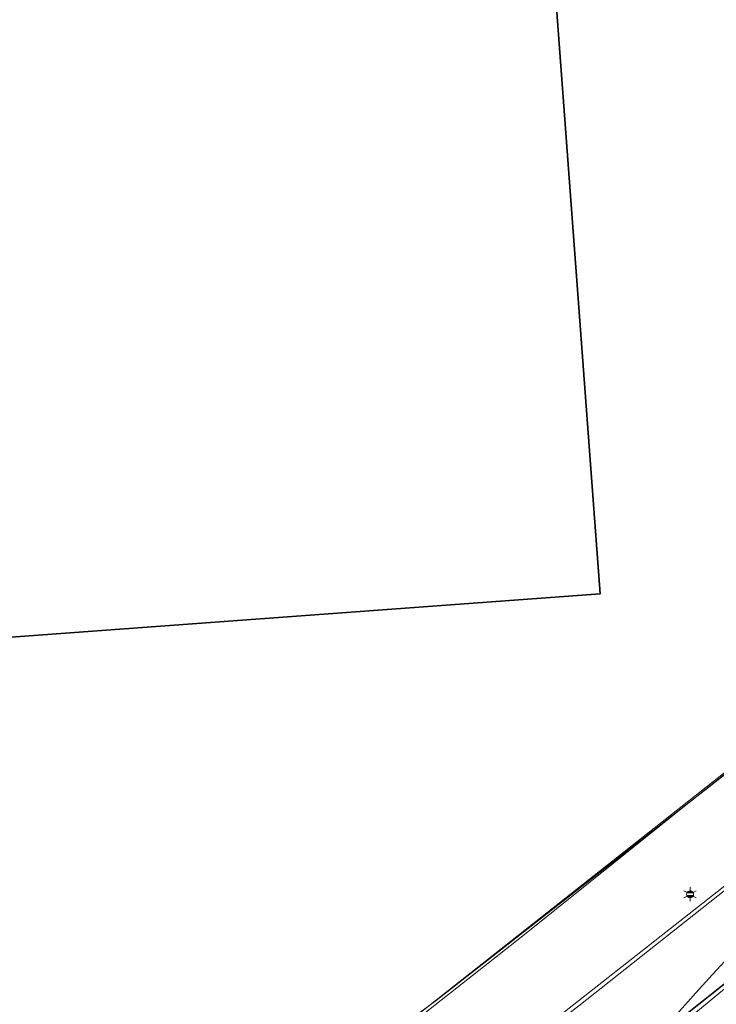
# Model space of a CAD drawing. Header units: metres. Extents: x 163543 to 168130, y 402678 to 405437.
# Tile 36 of 256: x 164161 to 164192, y 403270 to 403314. Entities that reach past the tile are written whole.
import ezdxf
from ezdxf.enums import TextEntityAlignment as Align

# ---------------------------------------------------------------- set-up
doc = ezdxf.new("R2010")
doc.units = ezdxf.units.M
doc.linetypes.add('X-CA190022.004-UO-ALM_Assen$0$AM-AS', pattern=[16, 10, -2, 2, -2])
doc.layers.get('0').update_dxf_attribs({"lineweight": 25})
for name, color, linetype, lineweight in [('X-CA190022.004-UO-ALM_Assen$0$N-WE-AM-AS_WEG-G', 10, 'X-CA190022.004-UO-ALM_Assen$0$AM-AS', 25), ('X-CA190022.004-UO-BGT_Ondergrond$0$GE_201_SHDHek_Lijn_GEM', 253, 'X-CA190022.004-UO-BGT_Ondergrond$0$Hekwerk', 9), ('X-CA190022.004-UO-BGT_Ondergrond$0$GE_316_WGDFietspad_Vlak_GEM', 253, 'Continuous', 9), ('X-CA190022.004-UO-BGT_Ondergrond$0$GE_367_OWGBerm_groenvoorziening_grasenk_GEM', 253, 'Continuous', 9), ('X-CA190022.004-UO-BGT_Ondergrond$0$GE_401_OTDErf_Vlak_GEM', 253, 'Continuous', 9), ('X-CA190022.004-UO-BGT_Ondergrond$0$GE_601_PNDgrondvlakpand_Vlak_MV_GEM', 34, 'Continuous', 35), ('X-CA190022.004-UO-BGT_Ondergrond$0$GE_861_PALLichtmast_Punt_GEM', 253, 'Continuous', 9), ('X-CA190022.004-UO-DTM inmeting_v0.1$0$B-WE-IE-TERREINAFSCHEIDING_KUNSTMATIG_RASTERHEKWERK-G', 246, 'X-CA190022.004-UO-DTM inmeting_v0.1$0$IE-TERREINAFSCHEIDING-KUNSTMATIG-OPEN', 0), ('X-CA190022.004-UO-DTM inmeting_v0.1$0$B-WE-VH-VERHARDING_ASFALT-G', 246, 'Continuous', 0), ('X-CA190022.004-UO-KAD_Percelen$0$B-WE-KG-GRENS_PERCEEL-GV', 150, 'Continuous', 9)]:
    doc.layers.add(name, color=color, linetype=linetype, lineweight=lineweight)
doc.styles.add('X-CA190022.004-UO-BGT_Ondergrond$0$NLCS-ISO', font='NLCS-ISO.ttf')
doc.linetypes.add('X-CA190022.004-UO-BGT_Ondergrond$0$Hekwerk', pattern='A,5,-1.5,[2,dgnlstyle-Veghel.shx,S=0.007937,R=0,X=0,Y=0],-1.5', length=8)
doc.linetypes.add('X-CA190022.004-UO-DTM inmeting_v0.1$0$IE-TERREINAFSCHEIDING-KUNSTMATIG-OPEN', pattern='A,7,-1.5,[67,NLCS.SHX,S=0.75,R=0,X=0,Y=0],-1.5', length=10)

# ---------------------------------------------------------------- blocks, each defined once
blk = doc.blocks.new('X-CA190022.004-UO-BGT_Ondergrond$0$N-SIE-WEG_LICHTMAST-SO')
h = blk.add_hatch(color=256)
h.paths.add_polyline_path([(1.16, 0.5, 0.658505), (-1.16, 0.5)])
h.paths.add_polyline_path([(-1.16, -0.5, 0.658505), (1.16, -0.5)])
at = {"flags": 128}
for points in [[(-2.19, 1.27), (-1.1, 0.63)], [(-1.16, 0.5), (1.16, 0.5)], [(0, 1.27), (0, 2.53)], [(1.1, 0.63), (2.19, 1.27)], [(-2.19, -1.27), (-1.1, -0.63)], [(-1.16, -0.5), (1.16, -0.5)], [(0, -1.27), (0, -2.53)], [(2.19, -1.27), (1.1, -0.63)]]:
    blk.add_lwpolyline(points, dxfattribs=at)
at = {"ltscale": 0.5}
blk.add_circle((0, 0), 1.27, dxfattribs=at)
at = {"style": 'X-CA190022.004-UO-BGT_Ondergrond$0$NLCS-ISO'}
blk.add_attdef('TYPE', text='', height=1.8, dxfattribs=at).set_placement((0, 2.53), align=Align.BOTTOM_CENTER)
blk = doc.blocks.new('X-CA190022.004-UO-BGT_Ondergrond$0$IMGEOLichtmastpaal')
at = {"xscale": 5, "yscale": 5, "zscale": 5}
blk.add_blockref('X-CA190022.004-UO-BGT_Ondergrond$0$N-SIE-WEG_LICHTMAST-SO', (0, 6.4), dxfattribs=at)

msp = doc.modelspace()

# ---------------------------------------------------------------- linework, layer by layer
at = {"layer": 'X-CA190022.004-UO-ALM_Assen$0$N-WE-AM-AS_WEG-G', "linetype": 'X-CA190022.004-UO-ALM_Assen$0$AM-AS', "lineweight": 18, "flags": 128}
msp.add_lwpolyline([(163996.334, 403048.708), (164190.428, 403269.702, -0.042486), (164203.13, 403281.901, -0.059508), (164394.91, 403402.509, 0.004627), (164427.609, 403418.376, -0.157573), (164448.898, 403421.56, 0.154381), (164469.795, 403424.552), (164600.315, 403487.369, -0.209691), (164620.389, 403488.075, 0.209331), (164640.431, 403488.767), (164764.018, 403548.037, -0.149301), (164778.457, 403550.23, 0.1997), (164797.071, 403554.955), (164807.437, 403562.718, 0.087199), (164813.361, 403569.026, -0.136187), (164823.414, 403577.842), (165121.427, 403721.534), (165178.772, 403748.854, -0.027628), (165181.326, 403749.902), (165206.702, 403758.712, -0.228175), (165222.216, 403756.927, 0.262526), (165239.877, 403756.048), (165316.357, 403794.295, -0.002956), (165321.66, 403796.908), (165454.676, 403861.474, 0.23372), (165465.542, 403875.483), (165466.039, 403877.93, -0.138247), (165476.467, 403898.194), (165483.323, 403905.54), (165502.013, 403925.318, 0.002701), (165511.627, 403935.531), (165520.324, 403945.455), (165525.692, 403951.366), (165530.615, 403956.367, -0.067804), (165540.386, 403964.278), (165579.008, 403987.566, 0.233996), (165587.607, 404001.027, -0.257888), (165597.631, 404015.262), (165668.806, 404049.862, 0.124118), (165680.965, 404060.093), (165692.91, 404076.671, -0.330379), (165732.646, 404089.323, 0.184611), (165745.492, 404089.775), (165892.325, 404151.907, 0.025067), (165914.878, 404162.813, -0.010717), (165924.387, 404167.754), (166007.57, 404208.726, -0.019073), (166018.017, 404213.386, -0.104113), (166035.06, 404216.38), (166071.364, 404215.162, 0.120943), (166079.763, 404216.927), (166253.115, 404300.212, 0.13702), (166261.203, 404307.309, -0.137066), (166269.294, 404314.407), (166458.055, 404405.053, -0.054959), (166465.293, 404407.596), (166474.012, 404409.62, 0.055121), (166477.744, 404410.933), (166509.846, 404426.374, 0.067066), (166514.307, 404429.311, -0.067277), (166518.783, 404432.256), (166556.669, 404450.44, -0.017321), (166566.185, 404454.609, 0.016602), (166575.312, 404458.591), (166597.751, 404469.282, 0.132978), (166635.089, 404501.312, -0.040273), (166645.175, 404513.84), (166648.196, 404517.029, -0.072027), (166677.02, 404539.8), (166677.246, 404539.931, -0.089333), (166717.817, 404554.586), (166734.29, 404557.387, 0.162804), (166748.275, 404564.868, -0.09225), (166757.883, 404571.874), (166814.895, 404599.135, -0.032371), (166817.296, 404600.098), (166825.54, 404602.798, 0.083096), (166832.851, 404606.627, -0.051041), (166841.551, 404611.916), (166891.289, 404635.589, -0.108035), (166898.777, 404637.334), (166928.242, 404637.739, 0.209269), (166941.385, 404643.709, -0.026762), (166980.536, 404682.861, -0.026198), (167007.229, 404704.425, -0.019993), (167033.13, 404721.66), (167034.933, 404722.758, -0.028502), (167071.485, 404742.263), (167095.887, 404753.549, 0.061079), (167112.435, 404763.813, -0.01638), (167116.342, 404766.748), (167122.496, 404771.065, -0.093473), (167132.24, 404775.479), (167140.621, 404777.52, -0.056178), (167157.198, 404779.63), (167189.731, 404780.099, -0.091291), (167196.158, 404779.011), (167222.307, 404769.473, 0.203837), (167236.378, 404770.212, 0.017826), (167328.832, 404819.552), (167395.677, 404858.349, 0.031256), (167406.067, 404865.281), (167511.469, 404945.55)], format="xyb", dxfattribs=at)
at = {"layer": 'X-CA190022.004-UO-BGT_Ondergrond$0$GE_201_SHDHek_Lijn_GEM'}
for p, q in [((164179.494, 403270.177), (164194.84, 403282.196)), ((164171.084, 403263.999), (164179.494, 403270.177))]:
    msp.add_line(p, q, dxfattribs=at)
at = {"layer": 'X-CA190022.004-UO-BGT_Ondergrond$0$GE_316_WGDFietspad_Vlak_GEM', "flags": 128}
msp.add_lwpolyline([(164218.15, 403291.31), (164183.17, 403263.55), (164179.581, 403260.655), (164177.34, 403263.403), (164180.78, 403266.16), (164215.89, 403293.75), (164233.83, 403307.49), (164241.48, 403312.985), (164243.405, 403310.219), (164235.99, 403304.79), (164218.15, 403291.31)], dxfattribs=at)
at = {"layer": 'X-CA190022.004-UO-BGT_Ondergrond$0$GE_367_OWGBerm_groenvoorziening_grasenk_GEM', "flags": 128}
for points in [[(164158.219, 403255.139), (164171.084, 403263.999), (164179.494, 403270.177), (164194.84, 403282.196), (164211.087, 403295.268), (164231.111, 403310.634), (164235.52, 403313.512), (164245.67, 403321.126), (164272.398, 403339.903), (164288.143, 403349.736), (164298.889, 403356.556), (164334.793, 403377.305), (164364.293, 403392.58), (164387.358, 403404.682), (164390.724, 403406.448), (164393.105, 403407.697), (164407.616, 403414.349), (164425.803, 403423.104), (164434.433, 403427.217), (164453.635, 403436.286), (164460.737, 403439.749), (164463.143, 403440.873), (164465.039, 403441.76)], [(164136.762, 403226.328), (164137.681, 403227.058), (164154.717, 403240.595), (164179.581, 403260.655), (164183.17, 403263.55), (164218.15, 403291.31), (164235.99, 403304.79), (164243.405, 403310.219), (164247.56, 403313.26), (164252.819, 403316.997), (164260.03, 403322.12), (164268.56, 403327.98), (164276.38, 403333.21), (164299.08, 403347.85), (164321.95, 403361.65), (164333.1, 403368.04), (164350.72, 403377.56), (164372.83, 403389.33), (164399.07, 403402.26), (164446.97, 403425.58), (164458.26, 403430.62), (164461.749, 403432.244), (164473.316, 403437.484)], [(164389.014, 403401.122), (164366.62, 403390.14), (164357.53, 403385.53), (164331.41, 403371.01), (164320.04, 403364.53), (164297.05, 403350.58), (164274.64, 403336.2), (164258.18, 403324.98), (164250.861, 403319.723), (164241.48, 403312.985), (164233.83, 403307.49), (164215.89, 403293.75), (164180.78, 403266.16), (164177.34, 403263.403), (164135.461, 403229.835)]]:
    msp.add_lwpolyline(points, dxfattribs=at)
at = {"layer": 'X-CA190022.004-UO-BGT_Ondergrond$0$GE_401_OTDErf_Vlak_GEM', "flags": 128}
for points in [[(164234.797, 403425.741), (164244.941, 403415.139), (164256.764, 403402.439), (164278.484, 403378.666), (164298.889, 403356.556), (164288.143, 403349.736), (164272.398, 403339.903), (164245.67, 403321.126), (164235.52, 403313.512), (164231.111, 403310.634), (164211.087, 403295.268), (164194.84, 403282.196), (164179.494, 403270.177), (164171.084, 403263.999), (164158.219, 403255.139)], [(164186.863, 403288.439), (164146.767, 403285.491), (164148.907, 403256.384), (164134.246, 403249.587), (164131.672, 403284.379), (164131.618, 403285.109), (164126.845, 403349.528), (164146.794, 403350.965), (164146.65, 403353.244), (164160.316, 403354.248), (164160.834, 403346.968), (164163.141, 403345.04), (164170.389, 403345.532), (164170.987, 403337.746), (164183.122, 403338.64), (164183.49, 403333.654), (164186.863, 403288.439)]]:
    msp.add_lwpolyline(points, dxfattribs=at)
at = {"layer": 'X-CA190022.004-UO-BGT_Ondergrond$0$GE_601_PNDgrondvlakpand_Vlak_MV_GEM', "flags": 128}
msp.add_lwpolyline([(164183.49, 403333.654), (164186.863, 403288.439), (164146.767, 403285.491), (164131.672, 403284.379), (164131.618, 403285.109), (164126.845, 403349.528), (164146.794, 403350.965), (164146.65, 403353.244), (164160.316, 403354.248), (164160.834, 403346.968), (164163.141, 403345.04), (164170.389, 403345.532), (164170.987, 403337.746), (164183.122, 403338.64), (164183.49, 403333.654)], dxfattribs=at)
at = {"layer": 'X-CA190022.004-UO-DTM inmeting_v0.1$0$B-WE-IE-TERREINAFSCHEIDING_KUNSTMATIG_RASTERHEKWERK-G', "ltscale": 0.5}
for p, q in [((164191.103, 403279.267, 9.249), (164196.89, 403283.887, 9.263)), ((164183.318, 403273.027, 9.246), (164191.103, 403279.267, 9.249)), ((164176.059, 403267.317, 9.23), (164183.318, 403273.027, 9.246))]:
    msp.add_line(p, q, dxfattribs=at)
at = {"layer": 'X-CA190022.004-UO-DTM inmeting_v0.1$0$B-WE-VH-VERHARDING_ASFALT-G'}
for points in [[(164169.051, 403256.674, 8.952), (164175.034, 403261.401, 8.926), (164178.604, 403264.349, 8.892), (164185.897, 403269.943, 8.883), (164193.871, 403276.235, 8.882), (164200.077, 403281.173, 8.883), (164205.706, 403285.627, 8.855), (164212.27, 403290.827, 8.829)], [(164171.276, 403253.93, 8.862), (164177.193, 403258.674, 8.835), (164180.767, 403261.848, 8.838), (164188.223, 403267.597, 8.823), (164195.857, 403273.646, 8.799), (164202.246, 403278.67, 8.825), (164207.74, 403282.981, 8.793), (164214.407, 403288.232, 8.803)]]:
    msp.add_polyline3d(points, dxfattribs=at)
at = {"layer": 'X-CA190022.004-UO-KAD_Percelen$0$B-WE-KG-GRENS_PERCEEL-GV', "flags": 128}
for points in [[(164158.502, 403255.366), (164165.88, 403260.323), (164165.964, 403260.38), (164173.354, 403265.538), (164178.172, 403269.146), (164211.161, 403295.172), (164213.433, 403296.956), (164231.526, 403310.793), (164233.7, 403312.125), (164245.795, 403321.035), (164255.91, 403328.301), (164273.154, 403340.046), (164245.885, 403369.524), (164243.593, 403372.003), (164234.809, 403381.503), (164212.653, 403405.463), (164190.554, 403385.054), (164182.753, 403377.839), (164171.143, 403367.101), (164168.8, 403364.933), (164156.877, 403364.062)], [(164334.483, 403377.392), (164299.052, 403356.496), (164273.154, 403340.046), (164255.91, 403328.301), (164245.795, 403321.035), (164233.7, 403312.125), (164231.526, 403310.793), (164213.433, 403296.956), (164211.161, 403295.172), (164178.172, 403269.146), (164173.354, 403265.538), (164165.964, 403260.38), (164165.88, 403260.323), (164158.502, 403255.366)], [(164147.742, 403231.928), (164165.26, 403248.169), (164166.021, 403248.875), (164198.991, 403276.105), (164221.441, 403293.245), (164238.284, 403305.867), (164272.653, 403329.946), (164289.711, 403341.221), (164304.887, 403350.779), (164320.335, 403360.055), (164334.113, 403367.893)], [(164334.113, 403367.893), (164320.335, 403360.055), (164304.887, 403350.779), (164289.711, 403341.221), (164272.653, 403329.946), (164238.284, 403305.867), (164221.441, 403293.245), (164198.991, 403276.105), (164166.021, 403248.875), (164165.26, 403248.169), (164167.018, 403246.185), (164157.431, 403237.686)]]:
    msp.add_lwpolyline(points, dxfattribs=at)

# ---------------------------------------------------------------- block references
at = {"layer": 'X-CA190022.004-UO-BGT_Ondergrond$0$GE_861_PALLichtmast_Punt_GEM', "xscale": 0.025, "yscale": 0.025, "zscale": 0.025}
msp.add_blockref('X-CA190022.004-UO-BGT_Ondergrond$0$IMGEOLichtmastpaal', (164190.899, 403274.789), dxfattribs=at)

doc.saveas('drawing.dxf')
